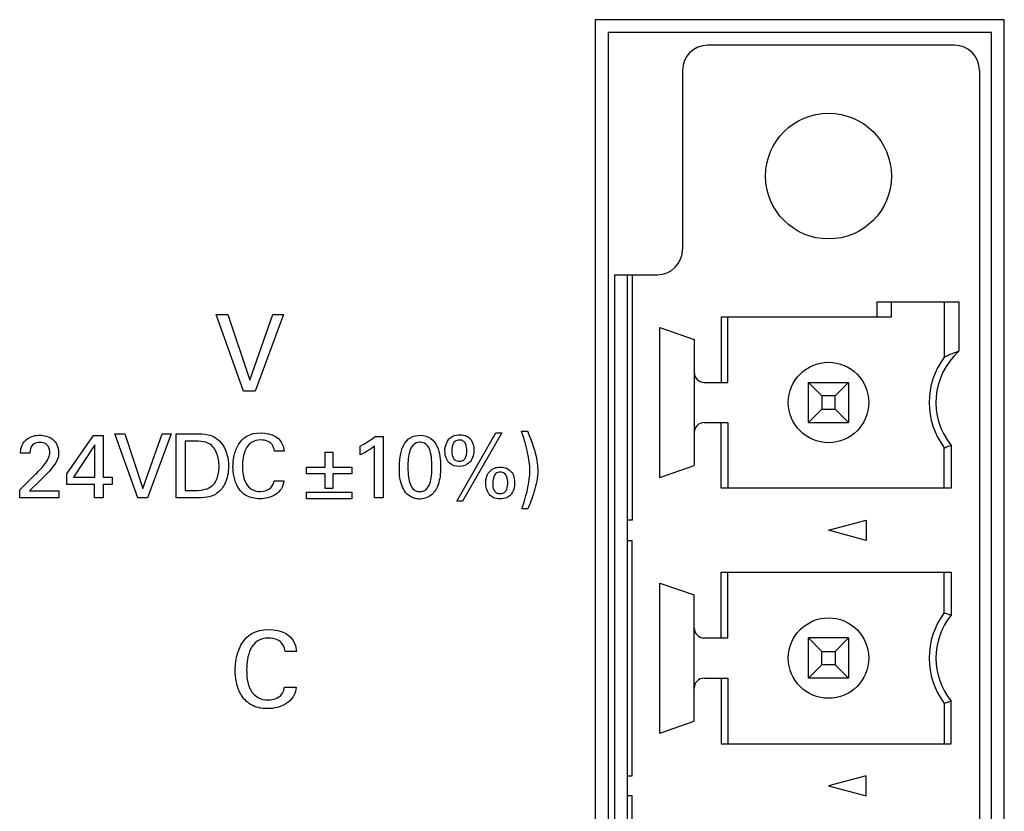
# Model space of a CAD drawing. Header units: inches. Extents: x 0 to 34, y 0 to 22.
# Tile 9 of 89: x 13.545 to 14.316, y 6.403 to 7.022. Entities that reach past the tile are written whole.
import ezdxf

# ---------------------------------------------------------------- set-up
doc = ezdxf.new("R2010")
doc.units = ezdxf.units.IN
doc.header["$LTSCALE"] = 1.87
doc.header["$MEASUREMENT"] = 0
doc.layers.get('0').update_dxf_attribs({"linetype": 'CONTINUOUS'})
doc.layers.add('DATUMCURVES', color=7, linetype='CONTINUOUS')

msp = doc.modelspace()

# ---------------------------------------------------------------- linework, layer by layer
at = {"color": 7, "linetype": 'CONTINUOUS'}
for p, q in [((13.99555, 7.02195), (13.99555, 5.82195)), ((14.31555, 7.02195), (13.99555, 7.02195)), ((14.31555, 5.82195), (14.31555, 7.02195)), ((14.00555, 7.01195), (14.00555, 5.83195)), ((14.30555, 7.01195), (14.00555, 7.01195)), ((14.30555, 5.83195), (14.30555, 7.01195)), ((14.27645, 7.00195), (14.08354, 7.00195)), ((14.06385, 6.98227), (14.06385, 6.84211)), ((14.29614, 6.98227), (14.29614, 5.86258)), ((14.0107, 6.82242), (14.0107, 6.02242)), ((14.0107, 6.82242), (14.04417, 6.82242)), ((14.02055, 6.82242), (14.02055, 6.02242)), ((14.02448, 6.82242), (14.02448, 6.6303)), ((14.21587, 6.80116), (14.21587, 6.78955)), ((14.21587, 6.80116), (14.27994, 6.80116)), ((14.22724, 6.78955), (14.22724, 6.80116)), ((14.26858, 6.80116), (14.26858, 6.75786)), ((14.27994, 6.80116), (14.27994, 6.76249)), ((14.09401, 6.78955), (14.09401, 6.73817)), ((14.09401, 6.78955), (14.22724, 6.78955)), ((14.09929, 6.73817), (14.09929, 6.78955)), ((14.04614, 6.66376), (14.04614, 6.78109)), ((14.04614, 6.78109), (14.07291, 6.77183)), ((14.07291, 6.77183), (14.07291, 6.67301)), ((14.08078, 6.73817), (14.09929, 6.73817)), ((14.16228, 6.70668), (14.16228, 6.73817)), ((14.16228, 6.73817), (14.17283, 6.72762)), ((14.16228, 6.73817), (14.19377, 6.73817)), ((14.19377, 6.73817), (14.18323, 6.72762)), ((14.19377, 6.73817), (14.19377, 6.70668)), ((14.17283, 6.72762), (14.17283, 6.71722)), ((14.18323, 6.72762), (14.17283, 6.72762)), ((14.18323, 6.71722), (14.18323, 6.72762)), ((14.16228, 6.70668), (14.17283, 6.71722)), ((14.17283, 6.71722), (14.18323, 6.71722)), ((14.18323, 6.71722), (14.19377, 6.70668)), ((14.08078, 6.70668), (14.09929, 6.70668)), ((14.09401, 6.6553), (14.09401, 6.70668)), ((14.09929, 6.70668), (14.09929, 6.6553)), ((14.16228, 6.70668), (14.19377, 6.70668)), ((14.26858, 6.6553), (14.26858, 6.68699)), ((14.27385, 6.68879), (14.27385, 6.6553)), ((14.04614, 6.66376), (14.07291, 6.67301)), ((14.27385, 6.6553), (14.09401, 6.6553)), ((14.02448, 6.6303), (14.02055, 6.6303)), ((14.17803, 6.62242), (14.20755, 6.63034)), ((14.20755, 6.63034), (14.20755, 6.61451)), ((14.20755, 6.61451), (14.17803, 6.62242)), ((14.02055, 6.61455), (14.02448, 6.61455)), ((14.02448, 6.4303), (14.02448, 6.61455)), ((14.09401, 6.53817), (14.09401, 6.58955)), ((14.09401, 6.58955), (14.27385, 6.58955)), ((14.09929, 6.53817), (14.09929, 6.58955)), ((14.26858, 6.55786), (14.26858, 6.58955)), ((14.27385, 6.58955), (14.27385, 6.55605)), ((14.04614, 6.46376), (14.04614, 6.58109)), ((14.04614, 6.58109), (14.07291, 6.57183)), ((14.07291, 6.47301), (14.07291, 6.57183)), ((14.08078, 6.53817), (14.09929, 6.53817)), ((14.16228, 6.50668), (14.16228, 6.53817)), ((14.16228, 6.53817), (14.17283, 6.52762)), ((14.19377, 6.53817), (14.16228, 6.53817)), ((14.19377, 6.53817), (14.18323, 6.52762)), ((14.19377, 6.53817), (14.19377, 6.50668)), ((14.17283, 6.51722), (14.17283, 6.52762)), ((14.17283, 6.52762), (14.18323, 6.52762)), ((14.18323, 6.52762), (14.18323, 6.51722)), ((14.16228, 6.50668), (14.17283, 6.51722)), ((14.18323, 6.51722), (14.17283, 6.51722)), ((14.18323, 6.51722), (14.19377, 6.50668)), ((14.08078, 6.50668), (14.09929, 6.50668)), ((14.09401, 6.50668), (14.09401, 6.4553)), ((14.09929, 6.50668), (14.09929, 6.4553)), ((14.19377, 6.50668), (14.16228, 6.50668)), ((14.26858, 6.48699), (14.26858, 6.4553)), ((14.27385, 6.4553), (14.27385, 6.48879)), ((14.04614, 6.46376), (14.07291, 6.47301)), ((14.09401, 6.4553), (14.27385, 6.4553)), ((14.02055, 6.4303), (14.02448, 6.4303)), ((14.20755, 6.43034), (14.17803, 6.42242)), ((14.20755, 6.41451), (14.20755, 6.43034)), ((14.17803, 6.42242), (14.20755, 6.41451)), ((14.02448, 6.41455), (14.02055, 6.41455)), ((14.02448, 6.2303), (14.02448, 6.41455))]:
    msp.add_line(p, q, dxfattribs=at)
for centre, radius in [((14.17803, 6.89959), 0.04921), ((14.17803, 6.72242), 0.0315), ((14.17803, 6.52242), 0.0315)]:
    msp.add_circle(centre, radius, dxfattribs=at)
for centre, radius, start, end in [((14.08354, 6.98227), 0.01969, 90, 180), ((14.27645, 6.98227), 0.01969, 0, 90), ((14.04417, 6.84211), 0.01969, 270, 360), ((14.31582, 6.72242), 0.05906, 143.1301, 216.8699), ((14.31582, 6.72242), 0.05378, 131.84641, 218.70418), ((14.08078, 6.74605), 0.00787, 180, 270), ((14.08078, 6.6988), 0.00787, 90, 180), ((14.31582, 6.52242), 0.05906, 143.1301, 216.8699), ((14.31582, 6.52242), 0.05378, 141.29582, 218.70418), ((14.08078, 6.54605), 0.00787, 180, 270), ((14.08078, 6.4988), 0.00787, 90, 180)]:
    msp.add_arc(centre, radius, start, end, dxfattribs=at)
for points, knots in [([(14.26858, 6.75786), (14.26975, 6.75852), (14.27218, 6.75974), (14.27598, 6.76129), (14.2786, 6.76212), (14.27994, 6.76249)], [0, 0, 0, 0, 0.328604, 0.661374, 1, 1, 1, 1]), ([(14.26858, 6.68699), (14.26917, 6.68719), (14.27035, 6.68758), (14.2721, 6.68819), (14.27327, 6.68859), (14.27385, 6.68879)], [0, 0, 0, 0, 0.335439, 0.668771, 1, 1, 1, 1]), ([(14.26858, 6.55786), (14.26917, 6.55766), (14.27035, 6.55726), (14.2721, 6.55666), (14.27327, 6.55626), (14.27385, 6.55605)], [0, 0, 0, 0, 0.335439, 0.668771, 1, 1, 1, 1]), ([(14.26858, 6.48699), (14.26917, 6.48719), (14.27035, 6.48758), (14.2721, 6.48819), (14.27327, 6.48859), (14.27385, 6.48879)], [0, 0, 0, 0, 0.335439, 0.668771, 1, 1, 1, 1])]:
    msp.add_open_spline(points, degree=3, knots=knots, dxfattribs=at)
at = {"layer": 'DATUMCURVES', "color": 40, "linetype": 'CONTINUOUS'}
for points in [[(13.72031, 6.73117, 0.334), (13.72031, 6.73117, 0.334), (13.69889, 6.79133, 0.334), (13.69889, 6.79133, 0.334)], [(13.69889, 6.79133, 0.334), (13.69889, 6.79133, 0.334), (13.70814, 6.79133, 0.334), (13.70814, 6.79133, 0.334)], [(13.70814, 6.79133, 0.334), (13.70814, 6.79133, 0.334), (13.72523, 6.73992, 0.334), (13.72523, 6.73992, 0.334)], [(13.72523, 6.73992, 0.334), (13.72523, 6.73992, 0.334), (13.74322, 6.79133, 0.334), (13.74322, 6.79133, 0.334)], [(13.75164, 6.79133, 0.334), (13.75164, 6.79133, 0.334), (13.72948, 6.73117, 0.334), (13.72948, 6.73117, 0.334)], [(13.74322, 6.79133, 0.334), (13.74322, 6.79133, 0.334), (13.75164, 6.79133, 0.334), (13.75164, 6.79133, 0.334)], [(13.72948, 6.73117, 0.334), (13.72948, 6.73117, 0.334), (13.72031, 6.73117, 0.334), (13.72031, 6.73117, 0.334)], [(13.58214, 6.66652, 0.334), (13.58214, 6.66652, 0.334), (13.60297, 6.69651, 0.334), (13.60297, 6.69651, 0.334)], [(13.60297, 6.69651, 0.334), (13.60297, 6.69651, 0.334), (13.61047, 6.69651, 0.334), (13.61047, 6.69651, 0.334)], [(13.61047, 6.69651, 0.334), (13.61047, 6.69651, 0.334), (13.61047, 6.66387, 0.334), (13.61047, 6.66387, 0.334)], [(13.63762, 6.64783, 0.334), (13.63762, 6.64783, 0.334), (13.61978, 6.69797, 0.334), (13.61978, 6.69797, 0.334)], [(13.61978, 6.69797, 0.334), (13.61978, 6.69797, 0.334), (13.62748, 6.69797, 0.334), (13.62748, 6.69797, 0.334)], [(13.62748, 6.69797, 0.334), (13.62748, 6.69797, 0.334), (13.64172, 6.65512, 0.334), (13.64172, 6.65512, 0.334)], [(13.64172, 6.65512, 0.334), (13.64172, 6.65512, 0.334), (13.65672, 6.69797, 0.334), (13.65672, 6.69797, 0.334)], [(13.66374, 6.69797, 0.334), (13.66374, 6.69797, 0.334), (13.64526, 6.64783, 0.334), (13.64526, 6.64783, 0.334)], [(13.65672, 6.69797, 0.334), (13.65672, 6.69797, 0.334), (13.66374, 6.69797, 0.334), (13.66374, 6.69797, 0.334)], [(13.66776, 6.69797, 0.334), (13.66776, 6.69797, 0.334), (13.68228, 6.69797, 0.334), (13.68228, 6.69797, 0.334)], [(13.66776, 6.64783, 0.334), (13.66776, 6.64783, 0.334), (13.66776, 6.69797, 0.334), (13.66776, 6.69797, 0.334)], [(13.81172, 6.68832, 0.334), (13.81623, 6.69068, 0.334), (13.82068, 6.6936, 0.334), (13.82338, 6.69589, 0.334)], [(13.82338, 6.69589, 0.334), (13.82338, 6.69589, 0.334), (13.82956, 6.69589, 0.334), (13.82956, 6.69589, 0.334)], [(13.82956, 6.69589, 0.334), (13.82956, 6.69589, 0.334), (13.82956, 6.64783, 0.334), (13.82956, 6.64783, 0.334)], [(13.84227, 6.67131, 0.334), (13.84227, 6.67846, 0.334), (13.8431, 6.69686, 0.334), (13.85838, 6.69686, 0.334)], [(13.88721, 6.64513, 0.334), (13.88721, 6.64513, 0.334), (13.91783, 6.69859, 0.334), (13.91783, 6.69859, 0.334)], [(13.92241, 6.69859, 0.334), (13.92241, 6.69859, 0.334), (13.89178, 6.64513, 0.334), (13.89178, 6.64513, 0.334)], [(13.91783, 6.69859, 0.334), (13.91783, 6.69859, 0.334), (13.92241, 6.69859, 0.334), (13.92241, 6.69859, 0.334)], [(13.9379, 6.70005, 0.334), (13.9379, 6.70005, 0.334), (13.94241, 6.70005, 0.334), (13.94241, 6.70005, 0.334)], [(13.60401, 6.68922, 0.334), (13.60401, 6.68922, 0.334), (13.58741, 6.66387, 0.334), (13.58741, 6.66387, 0.334)], [(13.60401, 6.66387, 0.334), (13.60401, 6.66387, 0.334), (13.60401, 6.68922, 0.334), (13.60401, 6.68922, 0.334)], [(13.68304, 6.69221, 0.334), (13.68304, 6.69221, 0.334), (13.6747, 6.69221, 0.334), (13.6747, 6.69221, 0.334)], [(13.6747, 6.69221, 0.334), (13.6747, 6.69221, 0.334), (13.6747, 6.65353, 0.334), (13.6747, 6.65353, 0.334)], [(13.82289, 6.68832, 0.334), (13.81991, 6.68582, 0.334), (13.81512, 6.68297, 0.334), (13.81172, 6.68138, 0.334)], [(13.81172, 6.68138, 0.334), (13.81172, 6.68138, 0.334), (13.81172, 6.68832, 0.334), (13.81172, 6.68832, 0.334)], [(13.82289, 6.64783, 0.334), (13.82289, 6.64783, 0.334), (13.82289, 6.68832, 0.334), (13.82289, 6.68832, 0.334)], [(13.55325, 6.68277, 0.334), (13.55325, 6.68277, 0.334), (13.54596, 6.68277, 0.334), (13.54596, 6.68277, 0.334)], [(13.57568, 6.68277, 0.334), (13.57568, 6.67971, 0.334), (13.57547, 6.67735, 0.334), (13.57026, 6.67075, 0.334)], [(13.75207, 6.68443, 0.334), (13.75207, 6.68443, 0.334), (13.74463, 6.68443, 0.334), (13.74463, 6.68443, 0.334)], [(13.78435, 6.67193, 0.334), (13.78435, 6.67193, 0.334), (13.78435, 6.6836, 0.334), (13.78435, 6.6836, 0.334)], [(13.78435, 6.6836, 0.334), (13.78435, 6.6836, 0.334), (13.79019, 6.6836, 0.334), (13.79019, 6.6836, 0.334)], [(13.79019, 6.6836, 0.334), (13.79019, 6.6836, 0.334), (13.79019, 6.67193, 0.334), (13.79019, 6.67193, 0.334)], [(13.57026, 6.67075, 0.334), (13.56887, 6.66901, 0.334), (13.56276, 6.66269, 0.334), (13.56137, 6.66131, 0.334)], [(13.76956, 6.66658, 0.334), (13.76956, 6.66658, 0.334), (13.76956, 6.67193, 0.334), (13.76956, 6.67193, 0.334)], [(13.76956, 6.67193, 0.334), (13.76956, 6.67193, 0.334), (13.78435, 6.67193, 0.334), (13.78435, 6.67193, 0.334)], [(13.79019, 6.67193, 0.334), (13.79019, 6.67193, 0.334), (13.80498, 6.67193, 0.334), (13.80498, 6.67193, 0.334)], [(13.80498, 6.67193, 0.334), (13.80498, 6.67193, 0.334), (13.80498, 6.66658, 0.334), (13.80498, 6.66658, 0.334)], [(13.54526, 6.65415, 0.334), (13.54526, 6.65415, 0.334), (13.55783, 6.66652, 0.334), (13.55783, 6.66652, 0.334)], [(13.58214, 6.65825, 0.334), (13.58214, 6.65825, 0.334), (13.58214, 6.66652, 0.334), (13.58214, 6.66652, 0.334)], [(13.58741, 6.66387, 0.334), (13.58741, 6.66387, 0.334), (13.60401, 6.66387, 0.334), (13.60401, 6.66387, 0.334)], [(13.61047, 6.66387, 0.334), (13.61047, 6.66387, 0.334), (13.61748, 6.66387, 0.334), (13.61748, 6.66387, 0.334)], [(13.61748, 6.66387, 0.334), (13.61748, 6.66387, 0.334), (13.61748, 6.65825, 0.334), (13.61748, 6.65825, 0.334)], [(13.78435, 6.66658, 0.334), (13.78435, 6.66658, 0.334), (13.76956, 6.66658, 0.334), (13.76956, 6.66658, 0.334)], [(13.78435, 6.65506, 0.334), (13.78435, 6.65506, 0.334), (13.78435, 6.66658, 0.334), (13.78435, 6.66658, 0.334)], [(13.80498, 6.66658, 0.334), (13.80498, 6.66658, 0.334), (13.79019, 6.66658, 0.334), (13.79019, 6.66658, 0.334)], [(13.79019, 6.66658, 0.334), (13.79019, 6.66658, 0.334), (13.79019, 6.65506, 0.334), (13.79019, 6.65506, 0.334)], [(13.56137, 6.66131, 0.334), (13.56137, 6.66131, 0.334), (13.55297, 6.65332, 0.334), (13.55297, 6.65332, 0.334)], [(13.60381, 6.65825, 0.334), (13.60381, 6.65825, 0.334), (13.58214, 6.65825, 0.334), (13.58214, 6.65825, 0.334)], [(13.60381, 6.64783, 0.334), (13.60381, 6.64783, 0.334), (13.60381, 6.65825, 0.334), (13.60381, 6.65825, 0.334)], [(13.61748, 6.65825, 0.334), (13.61748, 6.65825, 0.334), (13.61047, 6.65825, 0.334), (13.61047, 6.65825, 0.334)], [(13.61047, 6.65825, 0.334), (13.61047, 6.65825, 0.334), (13.61047, 6.64783, 0.334), (13.61047, 6.64783, 0.334)], [(13.74429, 6.66103, 0.334), (13.74429, 6.66103, 0.334), (13.75193, 6.66103, 0.334), (13.75193, 6.66103, 0.334)], [(13.54526, 6.64783, 0.334), (13.54526, 6.64783, 0.334), (13.54526, 6.65415, 0.334), (13.54526, 6.65415, 0.334)], [(13.57582, 6.64783, 0.334), (13.57582, 6.64783, 0.334), (13.54526, 6.64783, 0.334), (13.54526, 6.64783, 0.334)], [(13.55297, 6.65332, 0.334), (13.55297, 6.65332, 0.334), (13.57582, 6.65332, 0.334), (13.57582, 6.65332, 0.334)], [(13.57582, 6.65332, 0.334), (13.57582, 6.65332, 0.334), (13.57582, 6.64783, 0.334), (13.57582, 6.64783, 0.334)], [(13.61047, 6.64783, 0.334), (13.61047, 6.64783, 0.334), (13.60381, 6.64783, 0.334), (13.60381, 6.64783, 0.334)], [(13.64526, 6.64783, 0.334), (13.64526, 6.64783, 0.334), (13.63762, 6.64783, 0.334), (13.63762, 6.64783, 0.334)], [(13.68186, 6.64783, 0.334), (13.68186, 6.64783, 0.334), (13.66776, 6.64783, 0.334), (13.66776, 6.64783, 0.334)], [(13.6747, 6.65353, 0.334), (13.6747, 6.65353, 0.334), (13.68151, 6.65353, 0.334), (13.68151, 6.65353, 0.334)], [(13.76956, 6.65228, 0.334), (13.76956, 6.65228, 0.334), (13.80498, 6.65228, 0.334), (13.80498, 6.65228, 0.334)], [(13.76956, 6.64693, 0.334), (13.76956, 6.64693, 0.334), (13.76956, 6.65228, 0.334), (13.76956, 6.65228, 0.334)], [(13.79019, 6.65506, 0.334), (13.79019, 6.65506, 0.334), (13.78435, 6.65506, 0.334), (13.78435, 6.65506, 0.334)], [(13.80498, 6.65228, 0.334), (13.80498, 6.65228, 0.334), (13.80498, 6.64693, 0.334), (13.80498, 6.64693, 0.334)], [(13.82956, 6.64783, 0.334), (13.82956, 6.64783, 0.334), (13.82289, 6.64783, 0.334), (13.82289, 6.64783, 0.334)], [(13.80498, 6.64693, 0.334), (13.80498, 6.64693, 0.334), (13.76956, 6.64693, 0.334), (13.76956, 6.64693, 0.334)], [(13.89178, 6.64513, 0.334), (13.89178, 6.64513, 0.334), (13.88721, 6.64513, 0.334), (13.88721, 6.64513, 0.334)], [(13.9429, 6.63929, 0.334), (13.9429, 6.63929, 0.334), (13.93831, 6.63929, 0.334), (13.93831, 6.63929, 0.334)], [(13.76181, 6.52768, 0.334), (13.76181, 6.52768, 0.334), (13.75289, 6.52768, 0.334), (13.75289, 6.52768, 0.334)], [(13.75247, 6.49959, 0.334), (13.75247, 6.49959, 0.334), (13.76164, 6.49959, 0.334), (13.76164, 6.49959, 0.334)]]:
    msp.add_open_spline(points, degree=3, dxfattribs=at)
for points, knots in [([(13.54596, 6.68277, 0.334), (13.54599, 6.68395, 0.334), (13.54605, 6.68733, 0.334), (13.54945, 6.69341, 0.334), (13.55586, 6.69653, 0.334), (13.56322, 6.69713, 0.334), (13.57182, 6.69493, 0.334), (13.57568, 6.6879, 0.334), (13.57568, 6.68277, 0.334)], [0, 0, 0, 0, 0.134808, 0.269616, 0.376836, 0.484057, 0.742028, 1, 1, 1, 1]), ([(13.68228, 6.69797, 0.334), (13.68564, 6.69797, 0.334), (13.69289, 6.69812, 0.334), (13.70544, 6.69146, 0.334), (13.71018, 6.67309, 0.334), (13.70634, 6.65816, 0.334), (13.69972, 6.65054, 0.334), (13.69239, 6.64787, 0.334), (13.68554, 6.64783, 0.334), (13.68186, 6.64783, 0.334)], [0, 0, 0, 0, 0.106207, 0.212413, 0.382229, 0.515919, 0.649608, 0.824804, 1, 1, 1, 1]), ([(13.71247, 6.67768, 0.334), (13.71261, 6.67875, 0.334), (13.71332, 6.68269, 0.334), (13.71699, 6.69278, 0.334), (13.72905, 6.702, 0.334), (13.75117, 6.69582, 0.334), (13.75207, 6.68443, 0.334)], [0, 0, 0, 0, 0.075579, 0.277124, 0.680213, 1, 1, 1, 1]), ([(13.85838, 6.69686, 0.334), (13.86557, 6.69686, 0.334), (13.87364, 6.68902, 0.334), (13.87499, 6.66971, 0.334), (13.87336, 6.65805, 0.334), (13.86864, 6.6503, 0.334), (13.86232, 6.64706, 0.334), (13.85925, 6.64685, 0.334), (13.85789, 6.64687, 0.334), (13.85772, 6.64687, 0.334)], [0, 0, 0, 0, 0.150752, 0.301505, 0.491691, 0.681877, 0.82993, 0.977983, 1, 1, 1, 1]), ([(13.87798, 6.68501, 0.334), (13.87811, 6.6881, 0.334), (13.87961, 6.6931, 0.334), (13.8843, 6.69651, 0.334), (13.88984, 6.69757, 0.334), (13.89519, 6.69647, 0.334), (13.89944, 6.69267, 0.334), (13.90059, 6.68814, 0.334), (13.90054, 6.68492, 0.334)], [0, 0, 0, 0, 0.237825, 0.363343, 0.488862, 0.616646, 0.744431, 1, 1, 1, 1]), ([(13.93831, 6.63929, 0.334), (13.93887, 6.64103, 0.334), (13.94016, 6.64498, 0.334), (13.94249, 6.65399, 0.334), (13.94415, 6.66269, 0.334), (13.94485, 6.67678, 0.334), (13.94193, 6.68686, 0.334), (13.9379, 6.70005, 0.334)], [0, 0, 0, 0, 0.120692, 0.241385, 0.357117, 0.47285, 1, 1, 1, 1]), ([(13.94241, 6.70005, 0.334), (13.94616, 6.69082, 0.334), (13.95315, 6.67379, 0.334), (13.94772, 6.65135, 0.334), (13.94408, 6.64228, 0.334), (13.9429, 6.63929, 0.334)], [0, 0, 0, 0, 0.457937, 0.705724, 1, 1, 1, 1]), ([(13.55538, 6.68919, 0.334), (13.55491, 6.68872, 0.334), (13.55335, 6.68638, 0.334), (13.55325, 6.68367, 0.334), (13.55325, 6.68277, 0.334)], [0, 0, 0, 0, 0.225806, 1, 1, 1, 1]), ([(13.55783, 6.66652, 0.334), (13.56047, 6.66908, 0.334), (13.5651, 6.67401, 0.334), (13.56845, 6.67985, 0.334), (13.56902, 6.68273, 0.334), (13.56844, 6.6874, 0.334), (13.5656, 6.69049, 0.334), (13.56089, 6.69154, 0.334), (13.5571, 6.69059, 0.334), (13.55572, 6.68953, 0.334), (13.55538, 6.68919, 0.334)], [0, 0, 0, 0, 0.251503, 0.415423, 0.579343, 0.729883, 0.805153, 0.880423, 0.96483, 1, 1, 1, 1]), ([(13.70123, 6.67221, 0.334), (13.70123, 6.67315, 0.334), (13.70127, 6.67826, 0.334), (13.69664, 6.69028, 0.334), (13.68915, 6.69221, 0.334), (13.68304, 6.69221, 0.334)], [0, 0, 0, 0, 0.297975, 0.59595, 1, 1, 1, 1]), ([(13.74463, 6.68443, 0.334), (13.7445, 6.6853, 0.334), (13.74397, 6.68856, 0.334), (13.74009, 6.69223, 0.334), (13.7333, 6.69369, 0.334), (13.72581, 6.69157, 0.334), (13.72182, 6.68616, 0.334), (13.71982, 6.67912, 0.334), (13.71944, 6.67234, 0.334), (13.71967, 6.66805, 0.334), (13.72, 6.66602, 0.334)], [0, 0, 0, 0, 0.194724, 0.292086, 0.389448, 0.511375, 0.633301, 0.755228, 0.877155, 1, 1, 1, 1]), ([(13.85795, 6.69129, 0.334), (13.85626, 6.69117, 0.334), (13.85287, 6.68978, 0.334), (13.84942, 6.68331, 0.334), (13.84873, 6.67301, 0.334), (13.8492, 6.66387, 0.334), (13.85065, 6.6578, 0.334), (13.85306, 6.65437, 0.334), (13.85535, 6.65307, 0.334), (13.85709, 6.65271, 0.334), (13.85765, 6.65259, 0.334), (13.85832, 6.65263, 0.334)], [0, 0, 0, 0, 0.102421, 0.215084, 0.44041, 0.580307, 0.720205, 0.860102, 0.930051, 0.965026, 1, 1, 1, 1]), ([(13.85832, 6.65263, 0.334), (13.85901, 6.65266, 0.334), (13.86127, 6.65294, 0.334), (13.8639, 6.65475, 0.334), (13.86728, 6.6603, 0.334), (13.86796, 6.6707, 0.334), (13.8675, 6.67999, 0.334), (13.86604, 6.68623, 0.334), (13.86336, 6.6903, 0.334), (13.85989, 6.69136, 0.334), (13.85811, 6.6913, 0.334), (13.85795, 6.69129, 0.334)], [0, 0, 0, 0, 0.05266, 0.10532, 0.21064, 0.421279, 0.562266, 0.703253, 0.84424, 0.985227, 1, 1, 1, 1]), ([(13.89505, 6.68464, 0.334), (13.89501, 6.68596, 0.334), (13.8947, 6.68958, 0.334), (13.89255, 6.6924, 0.334), (13.88903, 6.69341, 0.334), (13.88546, 6.69218, 0.334), (13.8839, 6.68951, 0.334), (13.88331, 6.68638, 0.334), (13.88331, 6.68489, 0.334), (13.88331, 6.68399, 0.334), (13.88332, 6.68367, 0.334)], [0, 0, 0, 0, 0.212111, 0.318167, 0.424222, 0.552743, 0.681265, 0.809786, 0.938308, 1, 1, 1, 1]), ([(13.90054, 6.68492, 0.334), (13.90051, 6.68298, 0.334), (13.89987, 6.67895, 0.334), (13.89637, 6.67394, 0.334), (13.88938, 6.67143, 0.334), (13.88046, 6.67394, 0.334), (13.87787, 6.68087, 0.334), (13.87798, 6.68484, 0.334), (13.87798, 6.68501, 0.334)], [0, 0, 0, 0, 0.126407, 0.252815, 0.50563, 0.747388, 0.989145, 1, 1, 1, 1]), ([(13.88332, 6.68367, 0.334), (13.88333, 6.68336, 0.334), (13.8834, 6.68232, 0.334), (13.8839, 6.6798, 0.334), (13.88545, 6.67722, 0.334), (13.88924, 6.67595, 0.334), (13.89298, 6.67724, 0.334), (13.8945, 6.67989, 0.334), (13.89502, 6.68309, 0.334), (13.89508, 6.6839, 0.334), (13.89505, 6.68464, 0.334)], [0, 0, 0, 0, 0.067947, 0.203841, 0.339735, 0.475629, 0.606722, 0.737815, 0.868907, 1, 1, 1, 1]), ([(13.68151, 6.65353, 0.334), (13.68631, 6.65353, 0.334), (13.6961, 6.65474, 0.334), (13.70113, 6.66536, 0.334), (13.70123, 6.67075, 0.334), (13.70123, 6.67221, 0.334)], [0, 0, 0, 0, 0.342586, 0.671293, 1, 1, 1, 1]), ([(13.75193, 6.66103, 0.334), (13.75141, 6.6561, 0.334), (13.74644, 6.64911, 0.334), (13.73257, 6.64607, 0.334), (13.72162, 6.64903, 0.334), (13.71552, 6.65573, 0.334), (13.71255, 6.66442, 0.334), (13.71199, 6.67152, 0.334), (13.71223, 6.6759, 0.334), (13.71247, 6.67768, 0.334)], [0, 0, 0, 0, 0.147264, 0.294528, 0.445331, 0.596134, 0.746936, 0.897739, 1, 1, 1, 1]), ([(13.85772, 6.64687, 0.334), (13.85618, 6.64691, 0.334), (13.85368, 6.64739, 0.334), (13.84877, 6.64977, 0.334), (13.84442, 6.65539, 0.334), (13.84227, 6.66269, 0.334), (13.84227, 6.67131, 0.334)], [0, 0, 0, 0, 0.129925, 0.274286, 0.563009, 1, 1, 1, 1]), ([(13.91269, 6.65039, 0.334), (13.91252, 6.65059, 0.334), (13.91056, 6.65312, 0.334), (13.90893, 6.6612, 0.334), (13.91173, 6.66828, 0.334), (13.91683, 6.67135, 0.334), (13.92021, 6.67201, 0.334), (13.9249, 6.67169, 0.334), (13.92821, 6.67002, 0.334), (13.92956, 6.66853, 0.334)], [0, 0, 0, 0, 0.018578, 0.222932, 0.520846, 0.669803, 0.81876, 0.90938, 1, 1, 1, 1]), ([(13.72, 6.66602, 0.334), (13.7204, 6.66347, 0.334), (13.72244, 6.65686, 0.334), (13.73036, 6.65111, 0.334), (13.74282, 6.65461, 0.334), (13.74408, 6.65985, 0.334), (13.74429, 6.66103, 0.334)], [0, 0, 0, 0, 0.217955, 0.610274, 0.819777, 1, 1, 1, 1]), ([(13.92956, 6.66853, 0.334), (13.93019, 6.66784, 0.334), (13.93161, 6.66615, 0.334), (13.93271, 6.66058, 0.334), (13.93196, 6.65425, 0.334), (13.92985, 6.6503, 0.334), (13.92645, 6.64763, 0.334), (13.92086, 6.64664, 0.334), (13.91563, 6.64776, 0.334), (13.91347, 6.64947, 0.334), (13.91269, 6.65039, 0.334)], [0, 0, 0, 0, 0.154512, 0.309025, 0.421283, 0.533542, 0.6458, 0.758059, 0.891126, 1, 1, 1, 1]), ([(13.92714, 6.65957, 0.334), (13.92714, 6.66065, 0.334), (13.92693, 6.6638, 0.334), (13.92482, 6.6672, 0.334), (13.92117, 6.6684, 0.334), (13.91747, 6.66707, 0.334), (13.91539, 6.6632, 0.334), (13.91533, 6.65971, 0.334), (13.91533, 6.65866, 0.334)], [0, 0, 0, 0, 0.237924, 0.356886, 0.475848, 0.606886, 0.737924, 1, 1, 1, 1]), ([(13.91533, 6.65866, 0.334), (13.91533, 6.65745, 0.334), (13.91558, 6.65461, 0.334), (13.91772, 6.65174, 0.334), (13.92123, 6.65075, 0.334), (13.92477, 6.65184, 0.334), (13.92693, 6.65514, 0.334), (13.92714, 6.65832, 0.334), (13.92714, 6.65957, 0.334)], [0, 0, 0, 0, 0.243588, 0.365382, 0.487176, 0.615382, 0.743588, 1, 1, 1, 1]), ([(13.71429, 6.51957, 0.334), (13.71446, 6.52086, 0.334), (13.71531, 6.52559, 0.334), (13.71972, 6.53769, 0.334), (13.73419, 6.54876, 0.334), (13.76073, 6.54134, 0.334), (13.76181, 6.52768, 0.334)], [0, 0, 0, 0, 0.075574, 0.277104, 0.680165, 1, 1, 1, 1]), ([(13.75289, 6.52768, 0.334), (13.75273, 6.52872, 0.334), (13.75209, 6.53263, 0.334), (13.74743, 6.53704, 0.334), (13.73929, 6.53879, 0.334), (13.7303, 6.53625, 0.334), (13.72552, 6.52975, 0.334), (13.72312, 6.5213, 0.334), (13.72267, 6.51317, 0.334), (13.72294, 6.50802, 0.334), (13.72333, 6.50558, 0.334)], [0, 0, 0, 0, 0.194754, 0.29213, 0.389507, 0.511418, 0.633329, 0.755239, 0.87715, 1, 1, 1, 1]), ([(13.76164, 6.49959, 0.334), (13.76102, 6.49368, 0.334), (13.75506, 6.48528, 0.334), (13.73842, 6.48164, 0.334), (13.72528, 6.4852, 0.334), (13.71795, 6.49323, 0.334), (13.71439, 6.50366, 0.334), (13.71372, 6.51219, 0.334), (13.71401, 6.51743, 0.334), (13.71429, 6.51957, 0.334)], [0, 0, 0, 0, 0.147263, 0.294526, 0.445332, 0.596138, 0.746943, 0.897749, 1, 1, 1, 1]), ([(13.72333, 6.50558, 0.334), (13.72382, 6.50253, 0.334), (13.72626, 6.49459, 0.334), (13.73576, 6.48768, 0.334), (13.75071, 6.49188, 0.334), (13.75222, 6.49818, 0.334), (13.75247, 6.49959, 0.334)], [0, 0, 0, 0, 0.218069, 0.610593, 0.820161, 1, 1, 1, 1])]:
    msp.add_open_spline(points, degree=3, knots=knots, dxfattribs=at)

doc.saveas('drawing.dxf')
